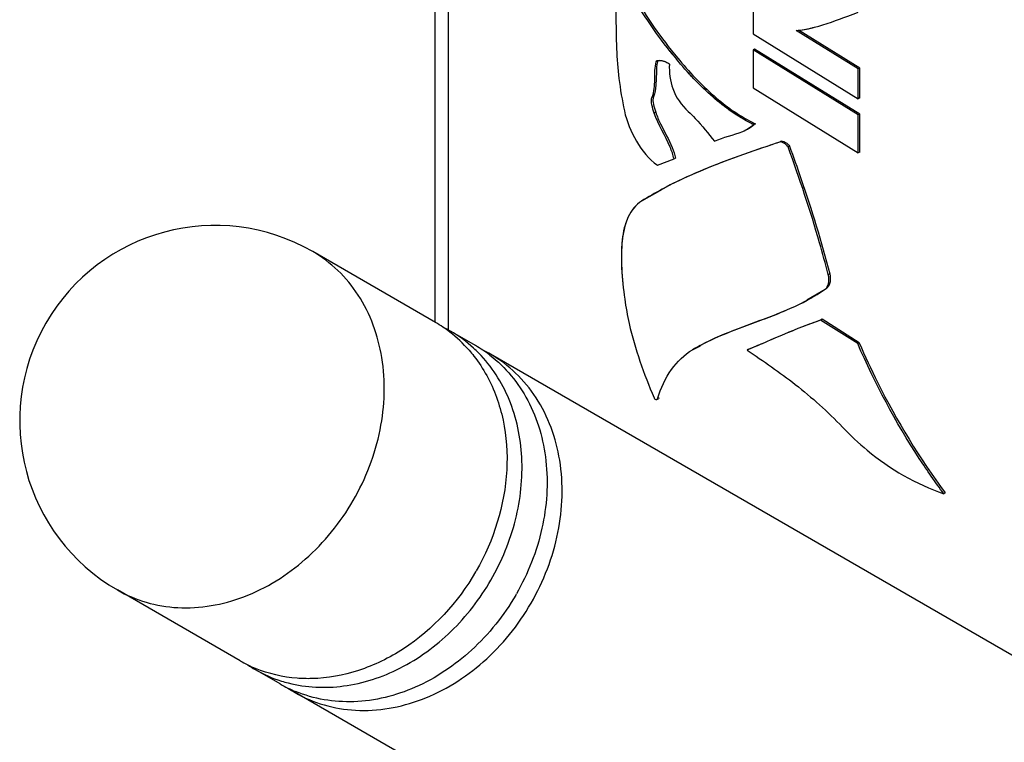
# Model space of a CAD drawing. Header units: inches. Extents: x 0 to 34, y 0 to 22.
# Tile 69 of 157: x 0.881 to 1.462, y 15.947 to 16.373. Entities that reach past the tile are written whole.
import ezdxf

# ---------------------------------------------------------------- set-up
doc = ezdxf.new("R2010")
doc.units = ezdxf.units.IN
doc.header["$LTSCALE"] = 1.87
doc.header["$MEASUREMENT"] = 0
doc.layers.get('0').update_dxf_attribs({"linetype": 'CONTINUOUS'})
doc.layers.add('02___PRT_ALL_AXES', color=7, linetype='CONTINUOUS')

msp = doc.modelspace()

# ---------------------------------------------------------------- linework, layer by layer
at = {"color": 7, "linetype": 'CONTINUOUS'}
for p, q in [((1.12591, 17.66749), (1.12593, 16.19417)), ((1.13385, 17.65586), (1.13386, 16.18962)), ((1.31364, 16.3806), (1.31364, 16.36439)), ((1.37558, 16.34363), (1.33904, 16.36625)), ((1.37645, 16.34409), (1.34029, 16.36648)), ((1.31364, 16.36439), (1.37558, 16.32604)), ((1.3145, 16.35533), (1.31364, 16.35487)), ((1.31364, 16.35487), (1.31364, 16.33251)), ((1.37558, 16.31652), (1.31364, 16.35487)), ((1.37645, 16.31698), (1.3145, 16.35533)), ((1.25701, 16.34852), (1.25815, 16.34875)), ((1.25815, 16.34875), (1.25983, 16.34853)), ((1.25647, 16.34784), (1.25701, 16.34852)), ((1.25733, 16.34831), (1.25647, 16.34784)), ((1.25983, 16.34853), (1.2616, 16.34798)), ((1.2616, 16.34798), (1.26391, 16.34681)), ((1.26391, 16.34681), (1.26421, 16.34643)), ((1.26392, 16.34692), (1.26421, 16.34643)), ((1.37645, 16.34409), (1.37558, 16.34363)), ((1.37558, 16.32604), (1.37558, 16.34363)), ((1.37645, 16.32651), (1.37645, 16.34409)), ((1.25656, 16.34171), (1.25634, 16.33412)), ((1.31364, 16.33251), (1.37558, 16.29416)), ((1.25484, 16.32723), (1.25397, 16.32676)), ((1.37645, 16.32651), (1.37558, 16.32604)), ((1.25452, 16.32486), (1.25506, 16.32168)), ((1.25506, 16.32168), (1.25617, 16.31808)), ((1.25617, 16.31808), (1.2553, 16.31761)), ((1.37645, 16.31698), (1.37558, 16.31652)), ((1.37558, 16.29416), (1.37558, 16.31652)), ((1.37645, 16.29462), (1.37645, 16.31698)), ((1.30744, 16.30685), (1.31025, 16.30819)), ((1.31022, 16.30825), (1.31412, 16.31079)), ((1.31025, 16.30819), (1.31112, 16.30865)), ((1.31498, 16.31125), (1.31412, 16.31079)), ((1.33028, 16.30102), (1.32942, 16.30055)), ((1.33346, 16.29981), (1.33465, 16.29873)), ((1.33504, 16.29811), (1.33417, 16.29764)), ((1.33465, 16.29873), (1.33504, 16.29811)), ((1.2572, 16.28682), (1.26696, 16.29062)), ((1.26783, 16.29109), (1.26696, 16.29062)), ((1.37645, 16.29462), (1.37558, 16.29416)), ((1.25995, 16.27266), (1.24778, 16.26566)), ((1.26057, 16.27305), (1.25993, 16.2727)), ((1.26057, 16.27305), (1.25993, 16.2727)), ((1.12637, 16.19417), (1.05403, 16.23594)), ((1.35873, 16.22288), (1.35786, 16.22242)), ((1.3453, 16.20754), (1.35607, 16.21383)), ((1.35693, 16.21429), (1.35607, 16.21383)), ((1.34542, 16.20731), (1.34629, 16.20778)), ((1.35334, 16.19572), (1.35426, 16.19605)), ((1.35426, 16.19605), (1.35339, 16.19558)), ((1.37523, 16.1817), (1.35339, 16.19558)), ((1.3761, 16.18217), (1.35426, 16.19605)), ((1.14999, 16.18054), (1.13523, 16.18906)), ((1.27794, 16.17811), (1.28258, 16.18042)), ((1.3761, 16.18217), (1.37523, 16.1817)), ((1.64605, 15.89413), (1.15885, 16.17542)), ((1.27881, 16.17857), (1.27794, 16.17811)), ((1.31088, 16.17836), (1.31002, 16.17789)), ((1.31092, 16.17827), (1.31002, 16.17789)), ((1.25688, 16.14876), (1.25725, 16.14925)), ((1.25689, 16.14878), (1.25725, 16.14925)), ((1.25689, 16.14877), (1.25776, 16.14924)), ((1.25811, 16.14972), (1.25725, 16.14925)), ((1.25811, 16.14972), (1.25775, 16.14924)), ((1.42687, 16.09369), (1.42601, 16.09322)), ((1.01121, 15.99472), (0.93887, 16.03648)), ((1.03484, 15.98108), (1.02007, 15.9896)), ((1.5309, 15.69467), (1.04369, 15.97596))]:
    msp.add_line(p, q, dxfattribs=at)
for centre, radius, start, end in [((1.46277, 16.51073), 0.25165, 218.308, 219.69122), ((1.46034, 16.50902), 0.24966, 218.34354, 219.73905), ((1.46136, 16.50982), 0.25095, 218.38837, 219.73103), ((1.27458, 16.34378), 0.01783, 165.29893, 166.96933), ((1.3458, 16.37903), 0.07524, 243.75964, 244.10452), ((1.34541, 16.37817), 0.07429, 243.73691, 244.08629), ((1.34498, 16.37733), 0.07335, 244.1017, 245.11934), ((1.34444, 16.37617), 0.07207, 244.08283, 245.11864), ((1.3471, 16.38038), 0.07622, 243.42277, 243.76399), ((1.34626, 16.37866), 0.0743, 243.7612, 244.76747), ((1.34546, 16.37697), 0.07244, 244.77027, 245.12218), ((1.36402, 16.07908), 0.21983, 118.26193, 121.92349), ((1.28684, 16.31619), 0.12364, 298.28522, 298.74098), ((1.08808, 16.12786), 0.07658, 56.14858, 59.99645), ((1.09694, 16.12274), 0.07658, 60.00467, 63.8513), ((1.08762, 16.12718), 0.07739, 52.45585, 56.14804), ((1.08649, 16.12581), 0.07916, 41.04996, 52.41098), ((1.09632, 16.12181), 0.0777, 47.46116, 59.94701), ((1.1117, 16.11422), 0.07658, 56.14858, 59.99645), ((1.33761, 16.07794), 0.11659, 118.23986, 120.77874), ((1.34269, 16.06877), 0.12707, 117.85759, 118.29845), ((1.09546, 16.12084), 0.07899, 44.38976, 47.47543), ((1.12057, 16.1091), 0.07658, 60.00467, 63.8513), ((1.11124, 16.11354), 0.07739, 52.45585, 56.14804), ((1.02857, 16.11767), 0.14047, 329.84233, 330.15774), ((1.05219, 16.10403), 0.14047, 329.84233, 330.15774), ((1.0495, 16.06104), 0.07658, 240.00467, 243.8513), ((1.05837, 16.05592), 0.07658, 236.14858, 239.99645), ((1.04986, 16.06177), 0.07739, 243.85184, 247.5452), ((1.05886, 16.05693), 0.0777, 240.05412, 252.53983), ((1.07312, 16.0474), 0.07658, 240.00467, 243.8513), ((1.05926, 16.05815), 0.07899, 252.52556, 255.6113), ((1.08199, 16.04228), 0.07658, 236.14858, 239.99645), ((1.07348, 16.04813), 0.07739, 243.85184, 247.5452)]:
    msp.add_arc(centre, radius, start, end, dxfattribs=at)
for points, knots in [([(1.23263, 16.4041), (1.2327, 16.39476), (1.2327, 16.37856), (1.23284, 16.3565), (1.23424, 16.33739), (1.2364, 16.32528), (1.2377, 16.319)], [0, 0, 0, 0, 0.328138, 0.568766, 0.774682, 1, 1, 1, 1]), ([(1.26466, 16.35399), (1.25537, 16.3657), (1.24432, 16.3823), (1.23486, 16.39975), (1.23263, 16.4041)], [0, 0, 0, 0, 0.753335, 1, 1, 1, 1]), ([(1.2335, 16.40457), (1.23571, 16.40024), (1.24511, 16.3829), (1.25608, 16.36639), (1.2653, 16.35474)], [0, 0, 0, 0, 0.246631, 1, 1, 1, 1]), ([(1.34978, 16.36824), (1.35647, 16.37002), (1.36503, 16.37315), (1.37354, 16.37634), (1.37558, 16.3771)], [0, 0, 0, 0, 0.760467, 1, 1, 1, 1]), ([(1.33903, 16.36628), (1.33987, 16.36633), (1.3435, 16.36671), (1.34707, 16.36752), (1.34978, 16.36824)], [0, 0, 0, 0, 0.22876, 1, 1, 1, 1]), ([(1.33904, 16.36625), (1.34228, 16.36648), (1.34587, 16.36722), (1.3494, 16.36814), (1.34979, 16.36824)], [0, 0, 0, 0, 0.891079, 1, 1, 1, 1]), ([(1.25647, 16.34784), (1.25675, 16.34891), (1.25954, 16.34871), (1.26137, 16.34812), (1.26274, 16.34743), (1.26354, 16.3472), (1.26392, 16.34692)], [0, 0, 0, 0, 0.423206, 0.685797, 0.81909, 1, 1, 1, 1]), ([(1.31254, 16.31155), (1.30436, 16.31558), (1.28839, 16.3272), (1.275, 16.34144), (1.26836, 16.34942)], [0, 0, 0, 0, 0.46763, 1, 1, 1, 1]), ([(1.31254, 16.31155), (1.3043, 16.31561), (1.28834, 16.32724), (1.27496, 16.34149), (1.26836, 16.34942)], [0, 0, 0, 0, 0.4709, 1, 1, 1, 1]), ([(1.26912, 16.35001), (1.27571, 16.34207), (1.28902, 16.32789), (1.30488, 16.31627), (1.313, 16.31221)], [0, 0, 0, 0, 0.531998, 1, 1, 1, 1]), ([(1.25397, 16.32676), (1.25533, 16.33012), (1.25582, 16.33736), (1.25559, 16.3445), (1.25647, 16.34784)], [0, 0, 0, 0, 0.511416, 1, 1, 1, 1]), ([(1.26421, 16.34643), (1.26408, 16.34158), (1.26511, 16.33104), (1.2714, 16.32226), (1.27536, 16.31856)], [0, 0, 0, 0, 0.472719, 1, 1, 1, 1]), ([(1.2553, 16.31761), (1.25476, 16.3192), (1.25383, 16.32211), (1.25343, 16.32544), (1.25397, 16.32676)], [0, 0, 0, 0, 0.540272, 1, 1, 1, 1]), ([(1.25484, 16.32723), (1.25462, 16.32669), (1.2545, 16.32587), (1.25451, 16.32507), (1.25452, 16.32486)], [0, 0, 0, 0, 0.727485, 1, 1, 1, 1]), ([(1.2377, 16.319), (1.23901, 16.31269), (1.24403, 16.30085), (1.25203, 16.29038), (1.2572, 16.28682)], [0, 0, 0, 0, 0.505999, 1, 1, 1, 1]), ([(1.26696, 16.29062), (1.26644, 16.29298), (1.26317, 16.3023), (1.25766, 16.3106), (1.2553, 16.31761)], [0, 0, 0, 0, 0.246548, 1, 1, 1, 1]), ([(1.27536, 16.31856), (1.27677, 16.31724), (1.28229, 16.31168), (1.28717, 16.30555), (1.29088, 16.30097)], [0, 0, 0, 0, 0.247368, 1, 1, 1, 1]), ([(1.32942, 16.30055), (1.32353, 16.29858), (1.30011, 16.29072), (1.2769, 16.28177), (1.26057, 16.27305)], [0, 0, 0, 0, 0.25124, 1, 1, 1, 1]), ([(1.32942, 16.30055), (1.32689, 16.2997), (1.31695, 16.29637), (1.30703, 16.29295), (1.29969, 16.29023)], [0, 0, 0, 0, 0.254281, 1, 1, 1, 1]), ([(1.33417, 16.29764), (1.33402, 16.29805), (1.33332, 16.2988), (1.33209, 16.29973), (1.33078, 16.30041), (1.32979, 16.30067), (1.32942, 16.30055)], [0, 0, 0, 0, 0.221986, 0.513923, 0.797565, 1, 1, 1, 1]), ([(1.33028, 16.30102), (1.33074, 16.30116), (1.33195, 16.30075), (1.33292, 16.3002), (1.33346, 16.29981)], [0, 0, 0, 0, 0.418602, 1, 1, 1, 1]), ([(1.35786, 16.22242), (1.35624, 16.22869), (1.34932, 16.25406), (1.34101, 16.27905), (1.33417, 16.29764)], [0, 0, 0, 0, 0.246521, 1, 1, 1, 1]), ([(1.33504, 16.29811), (1.33736, 16.29179), (1.34618, 16.26702), (1.35383, 16.24182), (1.35873, 16.22288)], [0, 0, 0, 0, 0.256067, 1, 1, 1, 1]), ([(1.24778, 16.26566), (1.24437, 16.26354), (1.24023, 16.25818), (1.2375, 16.24975), (1.23579, 16.23945), (1.23584, 16.22534), (1.23709, 16.21388), (1.23792, 16.20797)], [0, 0, 0, 0, 0.19677, 0.310544, 0.434729, 0.707188, 1, 1, 1, 1]), ([(1.24778, 16.26566), (1.24439, 16.26355), (1.23875, 16.25621), (1.23588, 16.24206), (1.23579, 16.22564), (1.23707, 16.21402), (1.23792, 16.20797)], [0, 0, 0, 0, 0.195675, 0.426643, 0.70001, 1, 1, 1, 1]), ([(1.35607, 16.21383), (1.35708, 16.21455), (1.35845, 16.21759), (1.35831, 16.22068), (1.35786, 16.22242)], [0, 0, 0, 0, 0.409744, 1, 1, 1, 1]), ([(1.35873, 16.22288), (1.3588, 16.22259), (1.35904, 16.22148), (1.35913, 16.22034), (1.35909, 16.2195)], [0, 0, 0, 0, 0.265119, 1, 1, 1, 1]), ([(1.35844, 16.21639), (1.35835, 16.21616), (1.35798, 16.21538), (1.35744, 16.21465), (1.35693, 16.21429)], [0, 0, 0, 0, 0.286123, 1, 1, 1, 1]), ([(1.35909, 16.2195), (1.35908, 16.21921), (1.35899, 16.21815), (1.35874, 16.21711), (1.35844, 16.21639)], [0, 0, 0, 0, 0.271147, 1, 1, 1, 1]), ([(1.23792, 16.20797), (1.2386, 16.20311), (1.24225, 16.18313), (1.24921, 16.1639), (1.25518, 16.14974)], [0, 0, 0, 0, 0.242047, 1, 1, 1, 1]), ([(1.35339, 16.19558), (1.34979, 16.19432), (1.33518, 16.18881), (1.3209, 16.18246), (1.31002, 16.17789)], [0, 0, 0, 0, 0.244341, 1, 1, 1, 1]), ([(1.42601, 16.09322), (1.42095, 16.1), (1.40149, 16.12795), (1.38544, 16.15823), (1.37523, 16.1817)], [0, 0, 0, 0, 0.248285, 1, 1, 1, 1]), ([(1.3761, 16.18217), (1.37951, 16.17432), (1.3939, 16.14347), (1.41163, 16.11412), (1.42687, 16.09369)], [0, 0, 0, 0, 0.251403, 1, 1, 1, 1]), ([(1.03963, 15.98164), (1.05017, 15.97894), (1.0733, 15.97792), (1.10696, 15.98906), (1.13707, 16.01106), (1.16059, 16.04144), (1.17514, 16.077), (1.17914, 16.11408), (1.17196, 16.1488), (1.15951, 16.16833), (1.1519, 16.1761)], [0, 0, 0, 0, 0.114182, 0.236024, 0.365644, 0.500001, 0.634358, 0.763977, 0.885819, 1, 1, 1, 1]), ([(1.04369, 15.97596), (1.04903, 15.97288), (1.0606, 15.96796), (1.08602, 15.96372), (1.12017, 15.96984), (1.15662, 15.99276), (1.18475, 16.02749), (1.20077, 16.06923), (1.20239, 16.11225), (1.19062, 16.14489), (1.17423, 16.16478), (1.16418, 16.17234), (1.15885, 16.17542)], [0, 0, 0, 0, 0.056355, 0.113761, 0.233994, 0.363812, 0.500001, 0.63619, 0.766007, 0.886239, 0.943645, 1, 1, 1, 1]), ([(1.1462, 16.1778), (1.14718, 16.17667), (1.15105, 16.17197), (1.15439, 16.16685), (1.15659, 16.16284)], [0, 0, 0, 0, 0.247548, 1, 1, 1, 1]), ([(1.15841, 16.17491), (1.16761, 16.16783), (1.18339, 16.1486), (1.19378, 16.11192), (1.19105, 16.07183), (1.18093, 16.04614), (1.17404, 16.03413)], [0, 0, 0, 0, 0.22704, 0.469301, 0.729059, 1, 1, 1, 1]), ([(1.25725, 16.14925), (1.25913, 16.15534), (1.26409, 16.16656), (1.27306, 16.17521), (1.27794, 16.17811)], [0, 0, 0, 0, 0.528904, 1, 1, 1, 1]), ([(1.31002, 16.17789), (1.31967, 16.17139), (1.33956, 16.1577), (1.35762, 16.14155), (1.36624, 16.13252)], [0, 0, 0, 0, 0.482429, 1, 1, 1, 1]), ([(1.15659, 16.16284), (1.16105, 16.15468), (1.16759, 16.13633), (1.1703, 16.09626), (1.16071, 16.06572), (1.15041, 16.04777)], [0, 0, 0, 0, 0.233561, 0.480432, 1, 1, 1, 1]), ([(1.25518, 16.14974), (1.25526, 16.14955), (1.25561, 16.14899), (1.25646, 16.14854), (1.25689, 16.14877)], [0, 0, 0, 0, 0.28632, 1, 1, 1, 1]), ([(1.36624, 16.13252), (1.37086, 16.12769), (1.38834, 16.11129), (1.40963, 16.09876), (1.42601, 16.09322)], [0, 0, 0, 0, 0.278621, 1, 1, 1, 1]), ([(1.15003, 16.0471), (1.13963, 16.0292), (1.11797, 16.00563), (1.08191, 15.98794), (1.06276, 15.98443), (1.05346, 15.98421)], [0, 0, 0, 0, 0.519567, 0.766439, 1, 1, 1, 1]), ([(1.17365, 16.03346), (1.16669, 16.02148), (1.1495, 15.99988), (1.11615, 15.97746), (1.07919, 15.96812), (1.05464, 15.97217), (1.04392, 15.9766)], [0, 0, 0, 0, 0.27094, 0.530698, 0.77296, 1, 1, 1, 1]), ([(1.05346, 15.98421), (1.05058, 15.98415), (1.0393, 15.98443), (1.02806, 15.98703), (1.0203, 15.99024)], [0, 0, 0, 0, 0.255203, 1, 1, 1, 1])]:
    msp.add_open_spline(points, degree=3, knots=knots, dxfattribs=at)
for points in [[(1.25721, 16.3478), (1.25675, 16.34581), (1.25662, 16.34375), (1.25656, 16.34171)], [(1.25634, 16.33412), (1.25615, 16.33177), (1.25572, 16.32941), (1.25484, 16.32723)], [(1.25617, 16.31808), (1.25696, 16.31571), (1.25798, 16.31342), (1.25907, 16.31118)], [(1.25907, 16.31118), (1.26132, 16.30654), (1.26391, 16.30206), (1.26585, 16.29728)], [(1.30744, 16.30685), (1.30982, 16.30785), (1.31215, 16.30912), (1.31412, 16.31079)], [(1.29088, 16.30097), (1.29613, 16.30357), (1.30203, 16.30459), (1.30744, 16.30685)], [(1.26585, 16.29728), (1.26666, 16.29527), (1.26736, 16.2932), (1.26783, 16.29109)], [(1.29969, 16.29023), (1.28611, 16.28521), (1.27268, 16.27957), (1.25993, 16.2727)], [(1.34629, 16.20779), (1.34965, 16.20963), (1.35292, 16.21164), (1.35607, 16.21383)], [(1.30503, 16.19067), (1.31863, 16.19586), (1.3326, 16.20041), (1.34542, 16.20731)], [(1.33225, 16.20107), (1.33673, 16.20296), (1.34114, 16.20502), (1.34542, 16.20732)], [(1.28244, 16.18065), (1.29824, 16.18915), (1.31572, 16.19408), (1.33225, 16.20107)], [(1.35339, 16.19558), (1.33896, 16.19054), (1.32501, 16.1842), (1.31092, 16.17827)], [(1.28331, 16.18112), (1.2903, 16.18481), (1.29764, 16.18786), (1.30503, 16.19067)]]:
    msp.add_open_spline(points, degree=3, dxfattribs=at)
at = {"layer": '02___PRT_ALL_AXES', "color": 7, "linetype": 'CONTINUOUS'}
msp.add_arc((0.99645, 16.13621), 0.11516, 60.00082, 239.99904, dxfattribs=at)
msp.add_open_spline([(0.93887, 16.03648), (0.9442, 16.0334), (0.95578, 16.02848), (0.9812, 16.02424), (1.01534, 16.03036), (1.05179, 16.05328), (1.07993, 16.08802), (1.09594, 16.12975), (1.09756, 16.17277), (1.0858, 16.20541), (1.06941, 16.2253), (1.05936, 16.23286), (1.05403, 16.23594)], degree=3, knots=[0, 0, 0, 0, 0.05635, 0.113763, 0.233994, 0.363813, 0.500001, 0.636189, 0.766007, 0.886237, 0.94365, 1, 1, 1, 1], dxfattribs=at)

doc.saveas('drawing.dxf')
